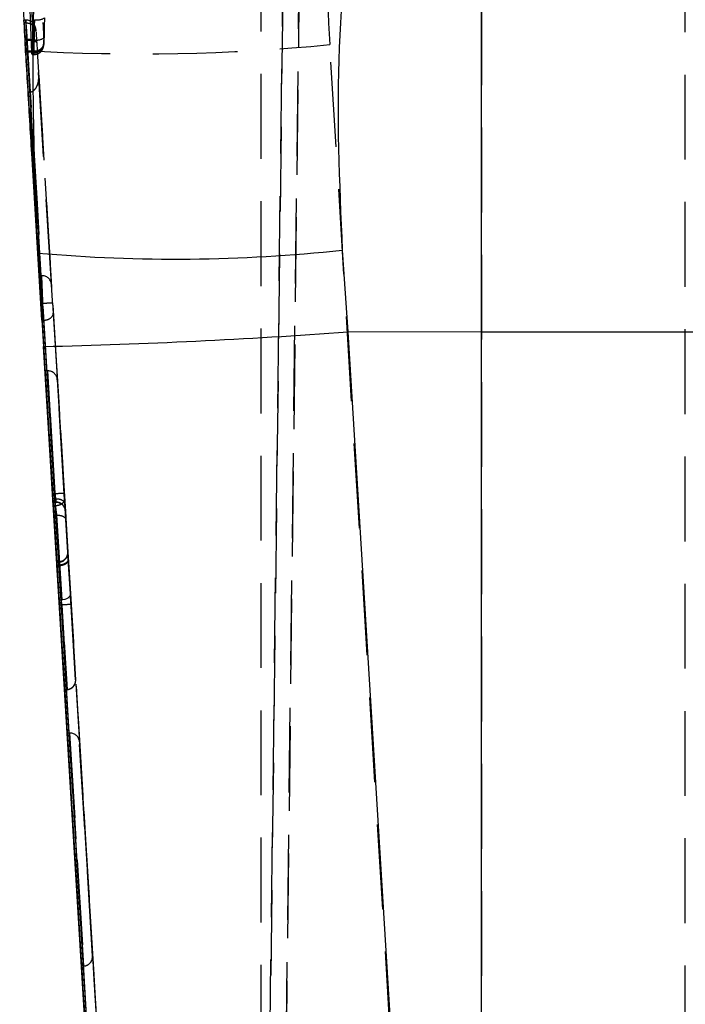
# Model space of a CAD drawing. Extents: x 59 to 746, y 13 to 589.
# Tile 36 of 46: x 414 to 434, y 510 to 539. Entities that reach past the tile are written whole.
import ezdxf

# ---------------------------------------------------------------- set-up
doc = ezdxf.new("R2010")
doc.units = 0
doc.header["$LTSCALE"] = 2
doc.linetypes.add('HIDDEN', pattern=[1.905, 1.27, -0.635])
doc.layers.get('0').update_dxf_attribs({"linetype": 'CONTINUOUS'})

msp = doc.modelspace()

# ---------------------------------------------------------------- linework, layer by layer
at = {"color": 7, "linetype": 'HIDDEN'}
for p, q in [((421.080758, 470.330095), (422.427344, 580.544045)), ((422.894276, 578.911891), (421.567082, 470.285153)), ((433.978543, 470.148927), (433.978543, 578.911921)), ((421.278543, 564.150145), (421.278543, 470.351612)), ((422.20778, 562.570145), (421.080802, 470.33017)), ((421.566734, 470.253071), (422.673503, 560.838958)), ((427.877641, 543.498626), (427.877641, 474.44894)), ((414.243413, 539.095512), (414.184844, 539.095512)), ((414.24639, 539.010605), (414.19008, 539.010605)), ((414.246394, 539.011082), (414.24639, 539.010605)), ((414.465947, 538.417032), (414.449858, 538.857987)), ((414.266499, 538.518658), (414.218394, 538.518658)), ((414.2676, 538.496992), (414.219641, 538.496992)), ((414.266734, 538.518658), (414.266499, 538.518658)), ((414.267825, 538.496992), (414.266499, 538.518658)), ((414.267825, 538.496992), (414.2676, 538.496992)), ((414.486697, 538.503906), (414.442774, 538.503906)), ((414.566061, 538.425764), (414.567143, 538.408062)), ((427.249533, 474.448955), (423.340601, 538.359067)), ((414.282417, 538.137755), (414.240318, 538.137755)), ((414.28244, 538.137755), (414.282417, 538.137755)), ((414.477069, 538.111648), (414.422894, 538.111648)), ((414.427469, 538.060924), (414.479237, 538.060924)), ((414.482899, 538.165888), (414.43488, 538.165888)), ((414.482935, 538.165888), (414.482899, 538.165888)), ((414.62685, 537.432006), (414.625688, 537.45099)), ((414.62685, 537.432006), (415.062143, 530.317208)), ((414.339988, 536.935827), (414.307202, 536.935827)), ((414.339988, 536.935827), (414.357301, 536.936393)), ((414.757796, 530.106804), (414.339988, 536.935827)), ((414.709445, 531.442007), (414.643355, 531.442007)), ((414.743919, 530.607304), (414.694408, 530.607304)), ((415.062717, 530.30782), (415.062143, 530.317223)), ((414.757796, 530.106804), (414.725023, 530.106804)), ((414.774349, 530.10731), (414.757796, 530.106804)), ((414.887123, 528.5907), (414.81765, 528.5907)), ((414.887151, 528.59061), (414.817671, 528.59061)), ((414.897053, 528.590446), (414.817708, 528.590446)), ((414.877244, 528.590342), (414.81773, 528.590342)), ((414.877244, 528.590342), (415.123646, 524.561292)), ((415.470576, 519.051349), (414.887123, 528.5907)), ((414.904253, 528.590694), (414.887124, 528.590694)), ((414.887151, 528.59061), (415.112229, 524.910724)), ((414.887151, 528.590608), (414.904273, 528.590608)), ((414.90431, 528.590449), (414.897052, 528.590449)), ((415.131079, 524.763754), (414.897053, 528.590446)), ((414.904252, 528.5907), (414.904272, 528.59061)), ((414.90431, 528.590446), (414.904334, 528.590342)), ((415.176807, 528.374827), (415.176792, 528.374901)), ((415.177146, 528.373381), (415.17713, 528.373456)), ((415.183734, 528.327769), (415.732965, 519.347912)), ((415.183748, 528.327709), (415.183734, 528.327769)), ((415.391699, 524.927726), (415.183748, 528.327709)), ((415.183788, 528.32753), (415.410633, 524.618318)), ((415.183805, 528.327471), (415.183788, 528.32753)), ((415.403206, 524.739912), (415.183805, 528.327471)), ((415.112229, 524.910724), (415.042742, 524.910724)), ((415.131079, 524.763754), (415.051734, 524.763754)), ((415.13123, 524.763754), (415.131079, 524.763754)), ((415.14398, 524.663543), (415.057862, 524.663543)), ((415.058287, 524.656898), (415.144697, 524.656898)), ((415.123646, 524.561292), (415.064134, 524.561292)), ((415.123646, 524.561292), (415.123813, 524.561292)), ((415.14398, 524.663543), (415.144023, 524.663543)), ((415.424198, 524.396455), (415.423479, 524.408182)), ((415.160427, 524.274161), (415.081695, 524.274161)), ((415.160427, 524.274161), (415.16061, 524.274161)), ((415.16061, 524.274161), (415.480052, 519.051811)), ((415.733038, 519.347673), (415.439997, 524.138397)), ((415.498847, 523.17605), (415.500239, 523.153341)), ((415.576019, 521.914145), (415.51218, 522.958001)), ((415.513596, 522.934994), (415.733023, 519.347703)), ((415.219542, 522.879427), (415.167144, 522.879427)), ((415.220769, 522.868326), (415.167669, 522.868326)), ((415.232666, 522.775373), (415.173352, 522.775373)), ((415.234119, 522.764331), (415.174032, 522.764331)), ((415.232666, 522.775373), (415.232739, 522.775373)), ((415.232739, 522.775373), (415.29654, 521.732113)), ((415.234138, 522.764554), (415.234119, 522.764331)), ((415.461306, 519.050723), (415.234138, 522.764554)), ((415.29654, 521.732113), (415.237155, 521.732113)), ((415.315749, 521.583086), (415.246269, 521.583086)), ((415.315749, 521.583086), (415.4706, 519.051289)), ((415.732978, 519.347867), (415.595228, 521.600058)), ((415.732965, 519.347912), (415.732978, 519.347867)), ((415.733023, 519.347703), (415.733038, 519.347673)), ((415.453485, 519.050827), (415.401133, 519.050827)), ((415.453503, 519.050768), (415.401152, 519.050768)), ((415.453544, 519.050619), (415.401193, 519.050619)), ((415.453567, 519.050559), (415.401215, 519.050559)), ((415.453503, 519.050768), (415.453485, 519.050827)), ((415.453567, 519.050559), (415.453544, 519.050619)), ((415.550135, 517.750969), (415.480661, 517.750969)), ((415.55016, 517.750895), (415.480681, 517.750895)), ((415.567264, 517.75097), (415.550135, 517.75097)), ((415.976661, 510.77733), (415.550135, 517.750969)), ((415.55016, 517.750895), (415.976685, 510.777271)), ((415.55016, 517.750893), (415.567283, 517.750893)), ((415.567264, 517.750969), (415.567283, 517.750895)), ((415.839158, 517.537853), (415.839143, 517.537912)), ((415.846758, 517.487994), (415.846745, 517.488053)), ((415.846745, 517.488053), (416.239051, 511.073893)), ((416.239063, 511.073848), (415.846758, 517.487994)), ((416.239051, 511.073893), (416.239063, 511.073848)), ((415.959571, 510.776809), (415.907219, 510.776809)), ((415.959588, 510.776749), (415.907238, 510.776749)), ((415.959588, 510.776749), (415.959571, 510.776809))]:
    msp.add_line(p, q, dxfattribs=at)
at = {"color": 7, "linetype": 'CONTINUOUS'}
for p, q in [((427.877641, 529.753303), (427.877641, 545.137337)), ((414.218394, 538.518658), (414.211415, 538.518658)), ((414.212626, 538.496992), (414.233676, 538.137755)), ((414.219641, 538.496992), (414.212626, 538.496992)), ((414.235188, 538.112959), (414.230811, 538.184514)), ((414.230811, 538.184514), (417.414988, 486.12397)), ((414.233676, 538.137755), (414.235188, 538.112959)), ((414.477092, 538.111648), (414.477069, 538.111648)), ((414.72501, 530.106804), (414.307202, 536.935827)), ((414.601846, 532.120889), (414.427974, 534.962377)), ((414.643355, 531.442007), (414.427974, 534.962377)), ((423.711635, 532.205304), (423.882864, 529.759353)), ((414.725023, 530.106804), (414.72501, 530.106804)), ((427.877641, 529.753303), (423.882864, 529.759353)), ((423.882864, 529.759353), (427.258301, 474.571353)), ((427.877641, 474.571353), (427.877641, 529.753303)), ((418.24868, 472.495562), (414.773073, 529.321334)), ((414.817671, 528.59061), (414.81765, 528.5907)), ((414.81765, 528.5907), (415.401133, 519.050827)), ((415.042742, 524.910724), (414.817671, 528.59061)), ((414.81773, 528.590342), (414.817708, 528.590446)), ((414.817708, 528.590446), (415.051734, 524.763754)), ((415.064134, 524.561292), (414.81773, 528.590342)), ((415.058133, 524.656898), (415.058287, 524.656898)), ((415.401215, 519.050559), (415.081695, 524.274161)), ((415.237155, 521.732113), (415.173352, 522.775373)), ((415.174032, 522.764331), (415.401193, 519.050619)), ((415.401152, 519.050768), (415.246269, 521.583086)), ((415.401133, 519.050827), (415.401152, 519.050768)), ((415.401193, 519.050619), (415.401215, 519.050559)), ((415.480681, 517.750895), (415.480661, 517.750969)), ((415.480661, 517.750969), (415.907219, 510.776809)), ((415.907238, 510.776749), (415.480681, 517.750895)), ((415.907219, 510.776809), (415.907238, 510.776749))]:
    msp.add_line(p, q, dxfattribs=at)
at = {"color": 8, "linetype": 'CONTINUOUS'}
for p, q in [((414.477092, 538.111648), (414.465947, 538.417032)), ((414.240318, 538.137755), (414.233676, 538.137755))]:
    msp.add_line(p, q, dxfattribs=at)
at = {"color": 7, "linetype": 'HIDDEN', "flags": 128}
for points in [[(414.24639, 539.010605), (414.2618, 538.758716), (414.32344, 537.751218), (414.446719, 535.736254), (414.578082, 533.589115), (414.709445, 531.442007)], [(415.008877, 531.188196), (414.775126, 535.008839), (414.545819, 538.756838)], [(414.28244, 538.137755), (414.277401, 538.259735), (414.272426, 538.380196), (414.2676, 538.496992)], [(414.567143, 538.408062), (414.571952, 538.329413), (414.576911, 538.248351), (414.581931, 538.166275)], [(415.500239, 523.153341), (415.503262, 523.103913), (415.507796, 523.02981), (415.513596, 522.934994)], [(415.234119, 522.764331), (415.228324, 522.809466), (415.223794, 522.844767), (415.220769, 522.868326)], [(415.576019, 521.914145), (415.572409, 521.88099), (415.557705, 521.848491), (415.532504, 521.817943), (415.497816, 521.790585), (415.455034, 521.767488), (415.405881, 521.749606), (415.352332, 521.737656), (415.29654, 521.732113)], [(415.29654, 521.732113), (415.302456, 521.686232), (415.308955, 521.635821), (415.315751, 521.583086)], [(415.595228, 521.600058), (415.588431, 521.711191), (415.581933, 521.817437), (415.576019, 521.914145)]]:
    msp.add_lwpolyline(points, dxfattribs=at)
at = {"color": 7, "linetype": 'CONTINUOUS', "flags": 128}
for points in [[(440.079445, 529.753303), (438.556762, 529.751292), (437.0319, 529.749846), (435.505585, 529.748982), (433.978543, 529.748699), (432.451501, 529.748982), (430.925186, 529.749846), (429.400324, 529.751292), (427.877641, 529.753303)], [(415.167669, 522.868326), (415.169111, 522.844767), (415.171272, 522.809466), (415.174032, 522.764331)], [(415.246269, 521.583086), (415.243043, 521.635821), (415.23996, 521.686232), (415.237155, 521.732113)]]:
    msp.add_lwpolyline(points, dxfattribs=at)
at = {"color": 7, "linetype": 'HIDDEN'}
for centre, radius, start, end in [((414.581461, 539.497754), 0.40077, 258.0464296, 302.7575117), ((414.242931, 538.795535), 0.299958, 3.477753, 89.5125554), ((414.566673, 538.899264), 0.403366, 258.5641691, 303.0400071), ((417.683045, 595.819111), 57.737896, 266.57215615, 275.62325787), ((414.725434, 531.157339), 0.285117, 6.2130303, 93.2147564), ((414.904312, 528.310442), 0.280007, 3.5, 90.0003489), ((426.069243, 347.113166), 178.134859, 93.43641418, 93.52646969), ((415.144885, 524.376913), 0.279985, 3.5194574, 90.0856956), ((415.219348, 523.159421), 0.279994, 270.099566, 3.499561), ((415.225365, 523.143344), 0.275056, 269.0427586, 2.0828724), ((423.915019, 382.291558), 139.556717, 93.41776247, 93.53271541), ((415.453546, 519.330612), 0.28, 271.5879536, 3.5), ((415.453485, 519.330826), 0.28, 270.0000002, 273.4993656), ((415.453504, 519.330764), 0.28, 270.0000002, 273.5006491), ((415.453542, 519.330622), 0.280005, 270.0003887, 271.5886101), ((415.453564, 519.330563), 0.280005, 270.0003934, 275.428228), ((415.95957, 511.056809), 0.28, 270.0000002, 273.4993671), ((415.959589, 511.056748), 0.28, 270.0000002, 273.5006713)]:
    msp.add_arc(centre, radius, start, end, dxfattribs=at)
at = {"color": 7, "linetype": 'CONTINUOUS'}
for centre, radius, start, end in [((418.724834, 578.772957), 46.833902, 264.9494698, 276.1123526), ((410.449279, 714.196456), 184.925678, 271.33976935, 274.16581563)]:
    msp.add_arc(centre, radius, start, end, dxfattribs=at)
for centre, major_axis, ratio, start_param, end_param in [((493.959285, 545.067246), (14.656589, 82.766754), 0.948889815, 1.749939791, 1.819374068), ((494.446217, 537.10957), (79.885169, -4.603307), 0.984104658, 3.174730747, 3.182373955), ((494.117009, 542.489646), (80.010498, 0.735338), 0.933401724, 3.18494116, 3.1852316), ((24.891153, 6927.558814), (-10281.860292, 168106.93146), 0.000008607, 1.608813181, 1.609123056), ((24.891151, 6927.558844), (-10281.756301, 168105.231233), 0.000008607, 1.608820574, 1.609123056), ((414.831432, 528.3783), (-4.822067, 78.840099), 0.000008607, 1.523307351, 1.558834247), ((381.167132, 1099.821562), (-9114.420599, 149019.461023), 0.000008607, 1.574615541, 1.57492138), ((381.167131, 1099.821565), (-9114.524653, 149021.162279), 0.000008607, 1.574618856, 1.574923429)]:
    msp.add_ellipse(centre, major_axis=major_axis, ratio=ratio, start_param=start_param, end_param=end_param, dxfattribs=at)
at = {"color": 7, "linetype": 'HIDDEN'}
for centre, major_axis, ratio, start_param, end_param in [((493.087727, 544.631306), (11.257842, 73.63433), 0.936814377, 1.728043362, 1.797477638), ((494.790702, 537.199687), (79.879497, -4.705103), 0.984212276, 3.176466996, 3.184081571), ((494.790702, 537.139146), (80.184738, -4.620569), 0.984104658, 3.17519976, 3.182814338), ((24.940592, 6927.558814), (-10281.841953, 168106.93163), 0.000008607, 1.608813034, 1.609123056), ((25.240033, 6927.577128), (-10281.841927, 168106.631204), 0.000008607, 1.608813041, 1.609123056), ((25.240031, 6927.577159), (-10281.77462, 168105.530732), 0.000008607, 1.608817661, 1.609123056), ((24.94059, 6927.558844), (-10281.774641, 168105.231079), 0.000008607, 1.60882057, 1.609123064), ((381.216571, 1099.821562), (-9114.438976, 149019.461473), 0.000008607, 1.574615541, 1.57492138), ((381.516011, 1099.839876), (-9114.439012, 149019.762066), 0.000008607, 1.574615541, 1.57492138), ((381.516011, 1099.839879), (-9114.506287, 149020.86201), 0.000008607, 1.574617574, 1.574923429), ((381.216571, 1099.821565), (-9114.506326, 149021.162648), 0.000008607, 1.574618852, 1.574923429), ((414.887204, 528.590365), (0.280523, 0.000001), 0.00006239, 4.676874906, 4.773489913), ((414.904256, 528.310681), (-0.040804, 0.277025), 0.999949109, 4.627239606, 6.13694941), ((414.90427, 528.310622), (0.277011, 0.040801), 0.999949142, 6.19802731, 7.707737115), ((414.904327, 528.310376), (0.277101, 0.04019), 0.999898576, 6.200229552, 7.709939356), ((415.453488, 519.330816), (0.275566, 0.049631), 0.999962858, 4.595266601, 6.166074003), ((415.453501, 519.330774), (-0.049632, 0.275576), 0.999962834, 3.024501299, 4.595286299), ((415.45356, 519.330572), (-0.056835, 0.274187), 0.999943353, 3.031944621, 4.56909204), ((415.567267, 517.470957), (-0.042195, 0.276816), 0.999951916, 4.622213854, 6.131923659), ((415.567279, 517.470906), (0.276803, 0.042193), 0.999951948, 6.193001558, 7.702711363), ((415.959573, 511.056799), (0.275768, 0.0485), 0.999961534, 4.59936871, 6.170176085), ((415.959586, 511.056758), (-0.048502, 0.275778), 0.999961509, 3.028603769, 4.599388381)]:
    msp.add_ellipse(centre, major_axis=major_axis, ratio=ratio, start_param=start_param, end_param=end_param, dxfattribs=at)
at = {"color": 7, "linetype": 'CONTINUOUS'}
for points, knots in [([(414.601846, 532.120889), (414.503521, 534.710606), (414.30522, 539.933568), (414.877778, 545.022472), (415.166444, 547.588131)], [0, 0, 0, 0, 0.495832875, 1, 1, 1, 1]), ([(414.422894, 538.111648), (414.369623, 539.488929), (414.289716, 541.554853), (414.196414, 544.309538), (414.153739, 545.686927), (414.132402, 546.375623)], [0, 0, 0, 0, 0.499999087, 0.749999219, 1, 1, 1, 1]), ([(424.200664, 544.09959), (423.952128, 542.166954), (423.449473, 538.258258), (423.623603, 534.237843), (423.711635, 532.205304)], [0, 0, 0, 0, 0.4944453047, 1, 1, 1, 1]), ([(414.184714, 539.066365), (414.186064, 539.030282), (414.188742, 538.958667), (414.198556, 538.754622), (414.207469, 538.591065), (414.211415, 538.518658)], [0, 0, 0, 0, 0.361415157, 0.717298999, 1, 1, 1, 1]), ([(414.19008, 539.010605), (414.187686, 539.051936), (414.18468, 539.103826), (414.184817, 539.088424), (414.184844, 539.08529)], [0, 0, 0, 0, 0.7965068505, 1, 1, 1, 1]), ([(414.427974, 534.962377), (414.387104, 535.637052), (414.305364, 536.986405), (414.228508, 538.335871), (414.19008, 539.010605)], [0, 0, 0, 0, 0.499999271, 1, 1, 1, 1]), ([(414.442774, 538.503906), (414.441707, 538.443884), (414.439572, 538.323853), (414.436705, 538.218014), (414.435134, 538.173129), (414.43488, 538.165888)], [0, 0, 0, 0, 0.456179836, 0.912264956, 1, 1, 1, 1]), ([(414.43488, 538.165888), (414.433527, 538.134432), (414.430821, 538.071521), (414.426602, 538.047897), (414.424173, 538.089654), (414.422894, 538.111648)], [0, 0, 0, 0, 0.321239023, 0.642477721, 1, 1, 1, 1]), ([(414.694408, 530.607363), (414.687927, 530.713332), (414.675079, 530.923408), (414.658184, 531.199572), (414.648141, 531.363795), (414.644313, 531.426344), (414.643355, 531.442007)], [0, 0, 0, 0, 0.303752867, 0.602168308, 0.900379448, 1, 1, 1, 1]), ([(415.057862, 524.663543), (415.057281, 524.673053), (415.056118, 524.692073), (415.052403, 524.752744), (415.047808, 524.827902), (415.044398, 524.883641), (415.042742, 524.910724)], [0, 0, 0, 0, 0.253424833, 0.506842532, 0.760379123, 1, 1, 1, 1]), ([(415.051734, 524.763754), (415.053069, 524.741948), (415.055737, 524.698336), (415.057952, 524.662061), (415.058482, 524.653434), (415.058015, 524.661051), (415.057862, 524.663543)], [0, 0, 0, 0, 0.286786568, 0.573594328, 0.860483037, 1, 1, 1, 1]), ([(415.081695, 524.274161), (415.080102, 524.300202), (415.076917, 524.352288), (415.07147, 524.441333), (415.067118, 524.512512), (415.064873, 524.549202), (415.064134, 524.561292)], [0, 0, 0, 0, 0.286471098, 0.572992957, 0.859298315, 1, 1, 1, 1]), ([(415.167144, 522.876924), (415.167094, 522.877738), (415.166895, 522.880955), (415.167338, 522.873726), (415.167669, 522.868326)], [0, 0, 0, 0, 0.252991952, 1, 1, 1, 1]), ([(415.173352, 522.775373), (415.172017, 522.797208), (415.169347, 522.840875), (415.168132, 522.860766), (415.167524, 522.87071)], [0, 0, 0, 0, 0.500024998, 1, 1, 1, 1])]:
    msp.add_open_spline(points, degree=3, knots=knots, dxfattribs=at)
at = {"color": 7, "linetype": 'HIDDEN'}
for points, knots in [([(414.495442, 546.636483), (414.537324, 545.260762), (414.621095, 542.509106), (414.725032, 539.757644), (414.777005, 538.381806)], [0, 0, 0, 0, 0.499961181, 1, 1, 1, 1]), ([(414.266676, 538.519612), (414.266675, 538.519632), (414.266487, 538.522637), (414.263651, 538.621733), (414.254816, 538.796668), (414.247308, 538.990241), (414.242877, 539.095406), (414.242462, 539.105891), (414.245155, 539.040959), (414.246394, 539.011082)], [0, 0, 0, 0, 0.000042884, 0.006486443, 0.217493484, 0.409916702, 0.617637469, 0.824059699, 1, 1, 1, 1]), ([(414.246394, 539.011082), (414.280111, 539.008429), (414.347545, 539.003122), (414.437398, 538.957088), (414.505873, 538.888063), (414.539043, 538.816319), (414.544205, 538.771011), (414.545819, 538.756838)], [0, 0, 0, 0, 0.222580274, 0.445160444, 0.667747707, 0.896065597, 1, 1, 1, 1]), ([(414.545819, 538.756838), (414.544542, 538.777714), (414.541767, 538.823074), (414.542565, 538.80998), (414.542996, 538.802913)], [0, 0, 0, 0, 0.4602336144, 1, 1, 1, 1]), ([(414.547159, 538.734844), (414.547237, 538.733569), (414.548659, 538.710274), (414.554953, 538.607417), (414.562227, 538.488455), (414.566061, 538.425764)], [0, 0, 0, 0, 0.026650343, 0.487069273, 1, 1, 1, 1]), ([(414.782834, 538.406571), (414.782954, 538.409744), (414.783732, 538.43021), (414.785131, 538.478558), (414.78611, 538.533636), (414.786598, 538.561126)], [0, 0, 0, 0, 0.084149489, 0.542885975, 1, 1, 1, 1]), ([(414.266734, 538.518658), (414.266711, 538.518954), (414.266686, 538.51927), (414.266677, 538.519592), (414.266676, 538.519612)], [0, 0, 0, 0, 0.93823192, 1, 1, 1, 1]), ([(414.266734, 538.518658), (414.300413, 538.519206), (414.367773, 538.520301), (414.457381, 538.505826), (414.525562, 538.481261), (414.555415, 538.455543), (414.564604, 538.436503), (414.565595, 538.429199), (414.566061, 538.425764)], [0, 0, 0, 0, 0.2178442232, 0.4356912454, 0.6535321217, 0.871386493, 0.9395200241, 1, 1, 1, 1]), ([(414.267823, 538.497022), (414.301502, 538.497615), (414.368859, 538.498801), (414.458476, 538.485077), (414.526646, 538.461479), (414.556584, 538.436679), (414.565726, 538.418387), (414.566696, 538.411319), (414.567143, 538.408062)], [0, 0, 0, 0, 0.217734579, 0.435460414, 0.653199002, 0.870940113, 0.940534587, 1, 1, 1, 1]), ([(414.477092, 538.111648), (414.515996, 538.115934), (414.593806, 538.124508), (414.6923, 538.18699), (414.76189, 538.275922), (414.771967, 538.346512), (414.777005, 538.381806)], [0, 0, 0, 0, 0.249993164, 0.500001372, 0.750006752, 1, 1, 1, 1]), ([(414.47952, 538.063964), (414.512447, 538.065857), (414.575722, 538.069494), (414.654397, 538.113107), (414.710308, 538.16525), (414.745492, 538.218611), (414.76529, 538.266196), (414.774425, 538.303423), (414.777984, 538.327126), (414.779911, 538.345948), (414.78132, 538.365153), (414.782132, 538.387956), (414.782595, 538.400969)], [0, 0, 0, 0, 0.171554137, 0.329674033, 0.460801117, 0.571835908, 0.663417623, 0.732963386, 0.777392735, 0.819426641, 0.89694909, 1, 1, 1, 1]), ([(414.486697, 538.503906), (414.486206, 538.443899), (414.485224, 538.323883), (414.483812, 538.218006), (414.483026, 538.173129), (414.482899, 538.165888)], [0, 0, 0, 0, 0.456120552, 0.912245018, 1, 1, 1, 1]), ([(414.482935, 538.165888), (414.516661, 538.168131), (414.58411, 538.172617), (414.673871, 538.213355), (414.742156, 538.274179), (414.772546, 538.334326), (414.781946, 538.379307), (414.782545, 538.397709), (414.782834, 538.406571)], [0, 0, 0, 0, 0.2138915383, 0.4277660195, 0.6416667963, 0.8555287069, 0.9304270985, 1, 1, 1, 1]), ([(414.777005, 538.381806), (414.777032, 538.38114), (414.777392, 538.3721), (414.777842, 538.368614), (414.778259, 538.365385)], [0, 0, 0, 0, 0.073636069, 1, 1, 1, 1]), ([(414.28244, 538.137755), (414.321739, 538.140236), (414.400337, 538.145199), (414.499421, 538.153573), (414.568642, 538.16127), (414.577501, 538.164607), (414.581931, 538.166275)], [0, 0, 0, 0, 0.2500050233, 0.5000035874, 0.7500005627, 1, 1, 1, 1]), ([(414.482935, 538.165888), (414.482648, 538.151334), (414.481938, 538.115388), (414.480662, 538.070794), (414.47975, 538.067771), (414.479239, 538.06608)], [0, 0, 0, 0, 0.230560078, 0.569449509, 1, 1, 1, 1]), ([(414.357301, 536.936393), (414.375948, 536.939317), (414.417444, 536.945823), (414.482013, 536.984875), (414.555677, 537.066887), (414.619883, 537.220291), (414.63162, 537.352622), (414.626911, 537.430993), (414.62685, 537.432006)], [0, 0, 0, 0, 0.080180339, 0.1784326, 0.328353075, 0.595682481, 0.994772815, 1, 1, 1, 1]), ([(414.709436, 531.442007), (414.709437, 531.442002), (414.712769, 531.415346), (414.715432, 531.270566), (414.727128, 531.025393), (414.736076, 530.784499), (414.742766, 530.644333), (414.74392, 530.607383), (414.743921, 530.607363)], [0, 0, 0, 0, 0.000055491, 0.297833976, 0.595604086, 0.893640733, 0.99994281, 1, 1, 1, 1]), ([(415.043362, 530.624425), (415.041836, 530.649376), (415.036032, 530.744252), (415.026237, 530.904429), (415.015456, 531.080666), (415.01107, 531.152353), (415.008877, 531.188196)], [0, 0, 0, 0, 0.106355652, 0.404427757, 0.70221529, 1, 1, 1, 1]), ([(415.043358, 530.624485), (415.03885, 530.624361), (415.029833, 530.624114), (414.960585, 530.620244), (414.861615, 530.614458), (414.783151, 530.609699), (414.743919, 530.607319)], [0, 0, 0, 0, 0.249997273, 0.500000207, 0.749999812, 1, 1, 1, 1]), ([(414.774349, 530.10731), (414.804099, 530.110818), (414.863528, 530.117824), (414.942192, 530.14835), (415.006869, 530.191165), (415.053041, 530.248381), (415.063512, 530.292832), (415.062179, 530.316557), (415.062143, 530.317208)], [0, 0, 0, 0, 0.173808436, 0.347201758, 0.530949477, 0.742094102, 0.992928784, 1, 1, 1, 1]), ([(415.112229, 524.910724), (415.112232, 524.910704), (415.115792, 524.882219), (415.123322, 524.824833), (415.133028, 524.748833), (415.140374, 524.691601), (415.14311, 524.670507), (415.143979, 524.663548), (415.14398, 524.663543)], [0, 0, 0, 0, 0.00017704, 0.253821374, 0.507593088, 0.761057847, 0.999829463, 1, 1, 1, 1]), ([(415.123813, 524.561292), (415.155259, 524.564368), (415.21815, 524.570521), (415.301822, 524.6018), (415.365496, 524.645379), (415.394824, 524.688251), (415.4033, 524.720214), (415.403234, 524.734008), (415.403206, 524.739912)], [0, 0, 0, 0, 0.209966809, 0.419927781, 0.629893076, 0.839871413, 0.931465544, 1, 1, 1, 1]), ([(415.13123, 524.763754), (415.162676, 524.763226), (415.225567, 524.762172), (415.309246, 524.737537), (415.372903, 524.698899), (415.399549, 524.661911), (415.408723, 524.634538), (415.4099, 524.62454), (415.410633, 524.618318)], [0, 0, 0, 0, 0.2196534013, 0.4393083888, 0.6589588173, 0.8786257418, 0.9244623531, 1, 1, 1, 1]), ([(415.144023, 524.663543), (415.144023, 524.663538), (415.144738, 524.657826), (415.145345, 524.653281), (415.142689, 524.673896), (415.137056, 524.7184), (415.132689, 524.752084), (415.131232, 524.763739), (415.13123, 524.763754)], [0, 0, 0, 0, 0.000203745, 0.234275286, 0.562332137, 0.854411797, 0.999813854, 1, 1, 1, 1]), ([(415.423479, 524.408182), (415.422341, 524.426792), (415.420008, 524.464945), (415.412487, 524.587854), (415.403311, 524.737902), (415.39601, 524.857303), (415.392336, 524.917318), (415.391699, 524.927726)], [0, 0, 0, 0, 0.240751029, 0.493589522, 0.74645956, 0.956028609, 1, 1, 1, 1]), ([(415.439997, 524.138397), (415.438729, 524.159125), (415.434253, 524.232306), (415.425493, 524.375549), (415.413707, 524.568206), (415.406821, 524.680798), (415.403206, 524.739912)], [0, 0, 0, 0, 0.1134648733, 0.4005830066, 0.6852924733, 1, 1, 1, 1]), ([(415.123813, 524.561292), (415.123815, 524.561277), (415.124098, 524.559015), (415.127543, 524.532311), (415.134698, 524.475845), (415.146044, 524.387138), (415.154601, 524.319715), (415.159298, 524.283194), (415.160425, 524.274176), (415.160427, 524.274161)], [0, 0, 0, 0, 0.000183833, 0.027910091, 0.313820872, 0.599997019, 0.888735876, 0.999816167, 1, 1, 1, 1]), ([(415.423479, 524.408182), (415.422508, 524.418551), (415.421136, 524.4332), (415.411888, 524.477465), (415.385983, 524.539217), (415.322256, 524.608094), (415.238469, 524.654809), (415.175505, 524.660632), (415.144023, 524.663543)], [0, 0, 0, 0, 0.076107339, 0.107522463, 0.330634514, 0.553759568, 0.776876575, 1, 1, 1, 1]), ([(415.410633, 524.618318), (415.41212, 524.594), (415.416544, 524.521652), (415.421959, 524.43309), (415.42473, 524.387809), (415.424242, 524.39574), (415.424198, 524.396455)], [0, 0, 0, 0, 0.184693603, 0.549466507, 0.959375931, 1, 1, 1, 1]), ([(415.424342, 524.394101), (415.424307, 524.394669), (415.424234, 524.395882), (415.423619, 524.405923), (415.423291, 524.411267)], [0, 0, 0, 0, 0.467859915, 1, 1, 1, 1]), ([(415.16061, 524.274161), (415.192053, 524.273813), (415.254938, 524.273115), (415.338611, 524.25036), (415.402259, 524.214303), (415.429293, 524.179136), (415.438251, 524.15329), (415.439366, 524.143782), (415.439997, 524.138397)], [0, 0, 0, 0, 0.219354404, 0.438702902, 0.658068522, 0.877425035, 0.930571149, 1, 1, 1, 1]), ([(415.51218, 522.958001), (415.512026, 522.948912), (415.511786, 522.934685), (415.501872, 522.902037), (415.47445, 522.861033), (415.410765, 522.816509), (415.327084, 522.784624), (415.264188, 522.778456), (415.232741, 522.775373)], [0, 0, 0, 0, 0.102641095, 0.160659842, 0.370490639, 0.580328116, 0.790165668, 1, 1, 1, 1]), ([(415.234138, 522.764554), (415.252827, 522.765958), (415.290208, 522.768766), (415.344026, 522.780612), (415.39345, 522.797498), (415.436469, 522.819318), (415.471441, 522.845058), (415.496686, 522.8737), (415.512213, 522.904162), (415.513135, 522.924716), (415.513596, 522.934994)], [0, 0, 0, 0, 0.124993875, 0.249999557, 0.374999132, 0.50000025, 0.624998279, 0.749995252, 0.87499357, 1, 1, 1, 1]), ([(415.503642, 523.097625), (415.502156, 523.121942), (415.499284, 523.16892), (415.498971, 523.174041), (415.49882, 523.176512)], [0, 0, 0, 0, 0.517615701, 1, 1, 1, 1]), ([(415.503642, 523.097625), (415.502733, 523.11249), (415.499742, 523.161386), (415.499215, 523.170032), (415.498847, 523.17605)], [0, 0, 0, 0, 0.304003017, 1, 1, 1, 1]), ([(415.51218, 522.958001), (415.510268, 522.989271), (415.50672, 523.047295), (415.504613, 523.081742), (415.503642, 523.097625)], [0, 0, 0, 0, 0.538921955, 1, 1, 1, 1]), ([(415.220769, 522.868326), (415.220766, 522.868336), (415.215777, 522.881638), (415.220535, 522.881757), (415.220686, 522.866612), (415.226018, 522.824748), (415.231177, 522.791264), (415.232664, 522.775392), (415.232666, 522.775373)], [0, 0, 0, 0, 0.000204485, 0.273745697, 0.547340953, 0.820911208, 0.999775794, 1, 1, 1, 1])]:
    msp.add_open_spline(points, degree=3, knots=knots, dxfattribs=at)
at = {"color": 8, "linetype": 'CONTINUOUS'}
for points, knots in [([(414.449858, 538.857987), (414.407027, 539.985256), (414.364185, 541.112803), (414.280121, 543.623528), (414.237958, 544.999714), (414.195802, 546.375623)], [0, 0, 0, 0, 0.450303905, 0.450414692, 1, 1, 1, 1]), ([(414.479239, 538.06608), (414.479104, 538.064451), (414.478265, 538.054341), (414.477615, 538.085504), (414.477069, 538.111648)], [0, 0, 0, 0, 0.1610811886, 1, 1, 1, 1])]:
    msp.add_open_spline(points, degree=3, knots=knots, dxfattribs=at)

doc.saveas('drawing.dxf')
